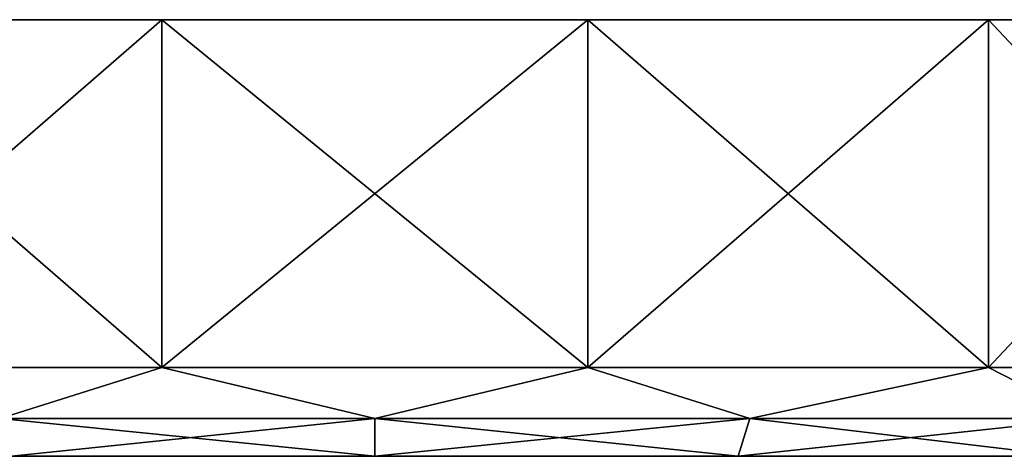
# Model space of a CAD drawing. Header units: metres. Extents: x -147 to 294, y -23 to 81.
# Tile 17 of 256: x -85 to -61, y 71 to 81. Entities that reach past the tile are written whole.
import ezdxf

# ---------------------------------------------------------------- set-up
doc = ezdxf.new("R2010")
doc.units = ezdxf.units.M
doc.layers.add('solid_AVA_153', color=7, linetype='CONTINUOUS')

msp = doc.modelspace()

# ---------------------------------------------------------------- linework, layer by layer
at = {"layer": 'solid_AVA_153'}
for points in [[(-48.309235, 81.099998, -10.26064), (-104.690765, 81.099998, -10.26064), (-106.5, 81.099998)], [(-46.5, 81.099998), (-48.309235, 81.099998, -10.26064), (-106.5, 81.099998)], [(-104.690765, 81.099998, 10.26064), (-46.5, 81.099998), (-106.5, 81.099998)], [(-53.518658, 81.099998, -19.283615), (-99.481346, 81.099998, -19.283615), (-104.690765, 81.099998, -10.26064)], [(-48.309235, 81.099998, -10.26064), (-53.518658, 81.099998, -19.283615), (-104.690765, 81.099998, -10.26064)], [(-104.690765, 81.099998, 10.26064), (-48.309235, 81.099998, 10.26064), (-46.5, 81.099998)], [(-104.690765, 81.099998, 10.26064), (-99.481346, 81.099998, 19.283615), (-48.309235, 81.099998, 10.26064)], [(-61.5, 81.099998, -25.980761), (-91.5, 81.099998, -25.980761), (-99.481346, 81.099998, -19.283615)], [(-53.518658, 81.099998, -19.283615), (-61.5, 81.099998, -25.980761), (-99.481346, 81.099998, -19.283615)], [(-99.481346, 81.099998, 19.283615), (-53.518658, 81.099998, 19.283615), (-48.309235, 81.099998, 10.26064)], [(-99.481346, 81.099998, 19.283615), (-91.5, 81.099998, 25.980761), (-53.518658, 81.099998, 19.283615)], [(-71.290504, 81.099998, -29.544222), (-81.709496, 81.099998, -29.544222), (-91.5, 81.099998, -25.980761)], [(-91.5, 72.599998, -25.980762), (-91.5, 81.099998, -25.980761), (-81.709496, 81.099998, -29.544222)], [(-61.5, 81.099998, -25.980761), (-71.290504, 81.099998, -29.544222), (-91.5, 81.099998, -25.980761)], [(-81.709442, 72.599998, -29.544233), (-91.5, 72.599998, -25.980762), (-81.709496, 81.099998, -29.544222)], [(-91.5, 81.099998, 25.980761), (-61.5, 81.099998, 25.980761), (-53.518658, 81.099998, 19.283615)], [(-91.5, 81.099998, 25.980761), (-81.709496, 81.099998, 29.544222), (-61.5, 81.099998, 25.980761)], [(-81.709442, 72.599998, 29.544233), (-81.709496, 81.099998, 29.544222), (-91.5, 81.099998, 25.980761)], [(-91.5, 72.599998, 25.980762), (-81.709442, 72.599998, 29.544233), (-91.5, 81.099998, 25.980761)], [(-81.709442, 72.599998, -29.544233), (-81.709496, 81.099998, -29.544222), (-71.290504, 81.099998, -29.544222)], [(-81.709496, 81.099998, 29.544222), (-71.290504, 81.099998, 29.544222), (-61.5, 81.099998, 25.980761)], [(-71.290558, 72.599998, 29.544233), (-71.290504, 81.099998, 29.544222), (-81.709496, 81.099998, 29.544222)], [(-81.709442, 72.599998, 29.544233), (-71.290558, 72.599998, 29.544233), (-81.709496, 81.099998, 29.544222)], [(-71.290558, 72.599998, -29.544233), (-81.709442, 72.599998, -29.544233), (-71.290504, 81.099998, -29.544222)], [(-71.290558, 72.599998, -29.544233), (-71.290504, 81.099998, -29.544222), (-61.5, 81.099998, -25.980761)], [(-61.5, 72.599998, -25.980762), (-71.290558, 72.599998, -29.544233), (-61.5, 81.099998, -25.980761)], [(-71.290558, 72.599998, 29.544233), (-61.5, 72.599998, 25.980762), (-71.290504, 81.099998, 29.544222)], [(-61.5, 72.599998, 25.980762), (-61.5, 81.099998, 25.980761), (-71.290504, 81.099998, 29.544222)], [(-61.5, 72.599998, -25.980762), (-61.5, 81.099998, -25.980761), (-53.518658, 81.099998, -19.283615)], [(-53.518669, 72.599998, -19.28363), (-61.5, 72.599998, -25.980762), (-53.518658, 81.099998, -19.283615)], [(-53.518669, 72.599998, 19.28363), (-53.518658, 81.099998, 19.283615), (-61.5, 81.099998, 25.980761)], [(-61.5, 72.599998, 25.980762), (-53.518669, 72.599998, 19.28363), (-61.5, 81.099998, 25.980761)], [(-85.667213, 71.351135, 28.213774), (-81.709442, 72.599998, 29.544233), (-91.5, 72.599998, 25.980762)], [(-85.667213, 71.351135, -28.213774), (-91.5, 72.599998, -25.980762), (-81.709442, 72.599998, -29.544233)], [(-76.5, 71.351135, 29.665718), (-81.709442, 72.599998, 29.544233), (-85.667213, 71.351135, 28.213774)], [(-85.667213, 71.351135, -28.213774), (-81.709442, 72.599998, -29.544233), (-76.5, 71.351135, -29.665718)], [(-76.5, 71.351135, 29.665718), (-71.290558, 72.599998, 29.544233), (-81.709442, 72.599998, 29.544233)], [(-76.5, 71.351135, -29.665718), (-81.709442, 72.599998, -29.544233), (-71.290558, 72.599998, -29.544233)], [(-67.332787, 71.351135, 28.213774), (-71.290558, 72.599998, 29.544233), (-76.5, 71.351135, 29.665718)], [(-76.5, 71.351135, -29.665718), (-71.290558, 72.599998, -29.544233), (-67.332787, 71.351135, -28.213774)], [(-67.332787, 71.351135, 28.213774), (-61.5, 72.599998, 25.980762), (-71.290558, 72.599998, 29.544233)], [(-67.332787, 71.351135, -28.213774), (-71.290558, 72.599998, -29.544233), (-61.5, 72.599998, -25.980762)], [(-59.062927, 71.351135, 24.000071), (-61.5, 72.599998, 25.980762), (-67.332787, 71.351135, 28.213774)], [(-67.332787, 71.351135, -28.213774), (-61.5, 72.599998, -25.980762), (-59.062927, 71.351135, -24.000071)], [(-59.062927, 71.351135, 24.000071), (-53.518669, 72.599998, 19.28363), (-61.5, 72.599998, 25.980762)], [(-59.062927, 71.351135, -24.000071), (-61.5, 72.599998, -25.980762), (-53.518669, 72.599998, -19.28363)], [(-85.667213, 71.351135, -28.213774), (-76.5, 71.351135, -29.665718), (-85.384239, 70.434937, -27.342875)], [(-85.667213, 71.351135, 28.213774), (-85.384239, 70.434937, 27.342875), (-76.5, 70.434937, 28.75)], [(-76.5, 71.351135, 29.665718), (-85.667213, 71.351135, 28.213774), (-76.5, 70.434937, 28.75)], [(-76.5, 71.351135, -29.665718), (-76.5, 70.434937, -28.75), (-85.384239, 70.434937, -27.342875)], [(-67.332787, 71.351135, -28.213774), (-67.615761, 70.434937, -27.342875), (-76.5, 70.434937, -28.75)], [(-76.5, 71.351135, -29.665718), (-67.332787, 71.351135, -28.213774), (-76.5, 70.434937, -28.75)], [(-76.5, 71.351135, 29.665718), (-76.5, 70.434937, 28.75), (-67.615761, 70.434937, 27.342875)], [(-67.332787, 71.351135, 28.213774), (-76.5, 71.351135, 29.665718), (-67.615761, 70.434937, 27.342875)], [(-59.062927, 71.351135, -24.000071), (-59.601173, 70.434937, -23.259239), (-67.615761, 70.434937, -27.342875)], [(-67.332787, 71.351135, -28.213774), (-59.062927, 71.351135, -24.000071), (-67.615761, 70.434937, -27.342875)], [(-67.332787, 71.351135, 28.213774), (-67.615761, 70.434937, 27.342875), (-59.601173, 70.434937, 23.259239)], [(-59.062927, 71.351135, 24.000071), (-67.332787, 71.351135, 28.213774), (-59.601173, 70.434937, 23.259239)]]:
    msp.add_3dface(points, dxfattribs=at)

doc.saveas('drawing.dxf')
